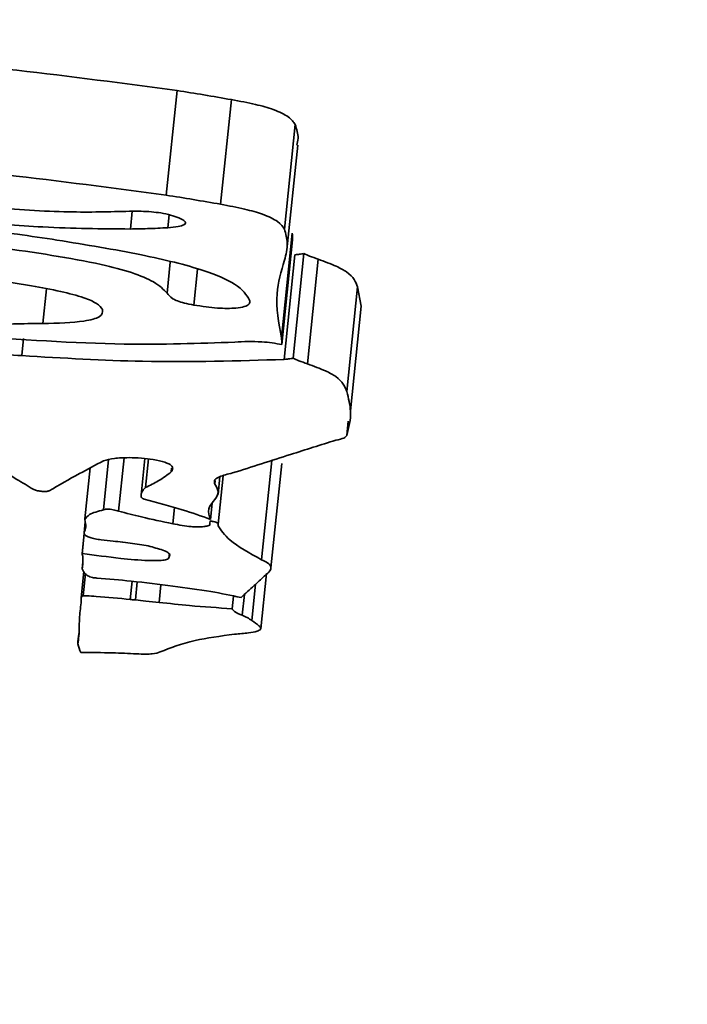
# Model space of a CAD drawing. Header units: millimetres. Extents: x 5 to 517, y 5 to 292.
# Tile 41 of 98: x 195.005 to 195.772, y 49.667 to 50.799. Entities that reach past the tile are written whole.
import ezdxf

# ---------------------------------------------------------------- set-up
doc = ezdxf.new("R2010")
doc.units = ezdxf.units.MM

msp = doc.modelspace()

# ---------------------------------------------------------------- linework, layer by layer
at = {"color": 7, "linetype": 'Continuous', "lineweight": 35}
for p, q in [((195.1733, 50.5976), (195.1856, 50.7179)), ((195.2357, 50.5872), (195.2481, 50.7075)), ((195.309, 50.5585), (195.3214, 50.6788)), ((195.3119, 50.5347), (195.3243, 50.6551)), ((195.3056, 50.4336), (195.3179, 50.554)), ((195.306, 50.4258), (195.3184, 50.5462)), ((195.3088, 50.4088), (195.3211, 50.5291)), ((195.319, 50.4101), (195.3314, 50.5305)), ((195.3354, 50.4037), (195.3478, 50.524)), ((195.3806, 50.3718), (195.3929, 50.4922)), ((195.3971, 50.47), (195.3929, 50.4922)), ((195.3849, 50.3496), (195.3972, 50.47)), ((195.3806, 50.3212), (195.3823, 50.3378)), ((195.1486, 50.2948), (195.1443, 50.2528)), ((195.2934, 50.169), (195.3058, 50.2893)), ((195.0858, 50.2841), (195.0798, 50.2256)), ((195.2328, 50.2194), (195.2385, 50.2751)), ((195.2328, 50.2536), (195.2349, 50.274)), ((195.0385, 50.2577), (195.0386, 50.2577)), ((195.2241, 50.2248), (195.2261, 50.2435)), ((195.0788, 50.2094), (195.0801, 50.2221)), ((195.0765, 50.1844), (195.079, 50.2089)), ((195.0768, 50.1857), (195.0791, 50.2084)), ((195.1764, 50.1819), (195.1767, 50.1844)), ((195.0766, 50.1681), (195.0774, 50.1759)), ((195.0787, 50.165), (195.0756, 50.1348)), ((195.0778, 50.1371), (195.0804, 50.1626)), ((195.2817, 50.0992), (195.2882, 50.1627)), ((195.1319, 50.1328), (195.1341, 50.1537)), ((195.0751, 50.1266), (195.0752, 50.1269)), ((195.249, 50.1222), (195.2505, 50.1367)), ((195.0732, 50.0959), (195.0719, 50.083))]:
    msp.add_line(p, q, dxfattribs=at)
at = {"color": 8, "linetype": 'Continuous', "lineweight": 35}
for p, q in [((195.132, 50.5587), (195.1341, 50.5791)), ((195.175, 50.5602), (195.1765, 50.5751)), ((195.1742, 50.4848), (195.1778, 50.5206)), ((195.205, 50.4713), (195.2092, 50.5126)), ((195.0315, 50.45), (195.0356, 50.4901)), ((195.0074, 50.4131), (195.0094, 50.4327)), ((195.1011, 50.2359), (195.107, 50.2936)), ((195.1185, 50.2343), (195.1248, 50.2956)), ((195.1494, 50.2614), (195.1527, 50.2943)), ((195.2827, 50.1785), (195.2944, 50.2926)), ((195.1789, 50.2795), (195.1793, 50.2836)), ((195.229, 50.2654), (195.2294, 50.2693)), ((195.1806, 50.2198), (195.1826, 50.2385)), ((195.1377, 50.1322), (195.1398, 50.153)), ((195.1649, 50.1295), (195.167, 50.1498)), ((195.2715, 50.1086), (195.2758, 50.1502)), ((195.2605, 50.1146), (195.263, 50.1385))]:
    msp.add_line(p, q, dxfattribs=at)
at = {"color": 7, "linetype": 'Continuous', "lineweight": 35, "flags": 128}
msp.add_lwpolyline([(195.2236, 50.2232), (195.2233, 50.2203), (195.2231, 50.2182)], dxfattribs=at)
at = {"color": 7, "linetype": 'Continuous', "lineweight": 35}
msp.add_arc((195.9301, 63.7353), 15.2, 266.47818, 307.32503, dxfattribs=at)
for points, knots in [([(195.1856, 50.7179), (195.1244, 50.7261), (195.0149, 50.7407), (194.9041, 50.7515), (194.8553, 50.7562)], [0, 0, 0, 0, 0.5597027, 1, 1, 1, 1]), ([(195.2481, 50.7075), (195.2375, 50.7093), (195.2169, 50.7129), (195.1959, 50.7163), (195.1856, 50.7179)], [0, 0, 0, 0, 0.511533, 1, 1, 1, 1]), ([(195.3214, 50.6788), (195.3194, 50.6817), (195.3157, 50.6874), (195.299, 50.6955), (195.2756, 50.7024), (195.2576, 50.7057), (195.2481, 50.7075)], [0, 0, 0, 0, 0.28935, 0.553838, 0.76494, 1, 1, 1, 1]), ([(195.3233, 50.6552), (195.3239, 50.6578), (195.3256, 50.6654), (195.3231, 50.6735), (195.3214, 50.6788)], [0, 0, 0, 0, 0.338403, 1, 1, 1, 1]), ([(195.1733, 50.5976), (195.112, 50.6058), (195.0026, 50.6204), (194.8917, 50.6311), (194.843, 50.6359)], [0, 0, 0, 0, 0.559713, 1, 1, 1, 1]), ([(195.2357, 50.5872), (195.2252, 50.589), (195.2045, 50.5926), (195.1835, 50.596), (195.1733, 50.5976)], [0, 0, 0, 0, 0.511447, 1, 1, 1, 1]), ([(194.97, 50.5834), (195.001, 50.5812), (195.0582, 50.5772), (195.1082, 50.5785), (195.131, 50.5791)], [0, 0, 0, 0, 0.54364, 1, 1, 1, 1]), ([(195.131, 50.5791), (195.1353, 50.5792), (195.1434, 50.5793), (195.1558, 50.5786), (195.1678, 50.5772), (195.1793, 50.5747), (195.1848, 50.5725), (195.1877, 50.5714)], [0, 0, 0, 0, 0.2247027, 0.4139465, 0.5813231, 0.7763752, 1, 1, 1, 1]), ([(195.309, 50.5585), (195.3071, 50.5614), (195.3034, 50.567), (195.2866, 50.5752), (195.2632, 50.582), (195.2452, 50.5854), (195.2357, 50.5872)], [0, 0, 0, 0, 0.289352, 0.55381, 0.764905, 1, 1, 1, 1]), ([(195.132, 50.5587), (195.0989, 50.5589), (195.0385, 50.5594), (194.9734, 50.5653), (194.9439, 50.568)], [0, 0, 0, 0, 0.547344, 1, 1, 1, 1]), ([(195.1877, 50.5714), (195.1898, 50.5704), (195.1938, 50.5685), (195.1959, 50.5657), (195.194, 50.5633), (195.187, 50.5613), (195.1792, 50.5606), (195.175, 50.5602)], [0, 0, 0, 0, 0.193254, 0.36645, 0.534246, 0.747442, 1, 1, 1, 1]), ([(194.9432, 50.5601), (194.963, 50.5577), (194.9982, 50.5535), (195.0325, 50.5483), (195.0477, 50.546)], [0, 0, 0, 0, 0.560053, 1, 1, 1, 1]), ([(195.175, 50.5602), (195.1673, 50.5598), (195.1535, 50.5591), (195.1386, 50.5588), (195.132, 50.5587)], [0, 0, 0, 0, 0.559595, 1, 1, 1, 1]), ([(195.309, 50.5228), (195.3108, 50.5293), (195.3139, 50.5409), (195.3105, 50.5532), (195.309, 50.5585)], [0, 0, 0, 0, 0.565255, 1, 1, 1, 1]), ([(195.0477, 50.546), (195.0807, 50.5406), (195.1415, 50.5307), (195.2148, 50.513), (195.258, 50.4942), (195.2652, 50.4829), (195.269, 50.4768)], [0, 0, 0, 0, 0.3090044, 0.5694883, 0.7688052, 1, 1, 1, 1]), ([(195.3184, 50.5462), (195.3184, 50.5476), (195.3185, 50.5502), (195.3181, 50.5528), (195.3179, 50.554)], [0, 0, 0, 0, 0.559972, 1, 1, 1, 1]), ([(195.1742, 50.4848), (195.1701, 50.4892), (195.1625, 50.4971), (195.1355, 50.5087), (195.0773, 50.5237), (195.022, 50.5316), (194.9811, 50.5375)], [0, 0, 0, 0, 0.203834, 0.373518, 0.53688, 1, 1, 1, 1]), ([(195.3056, 50.4336), (195.3024, 50.4507), (195.2969, 50.4811), (195.3053, 50.51), (195.309, 50.5228)], [0, 0, 0, 0, 0.559883, 1, 1, 1, 1]), ([(195.3314, 50.5305), (195.3297, 50.5302), (195.3266, 50.5296), (195.3229, 50.5293), (195.3211, 50.5291)], [0, 0, 0, 0, 0.54768, 1, 1, 1, 1]), ([(195.3478, 50.524), (195.3444, 50.5252), (195.3384, 50.5273), (195.3335, 50.5295), (195.3314, 50.5305)], [0, 0, 0, 0, 0.573898, 1, 1, 1, 1]), ([(195.3929, 50.4922), (195.3908, 50.4978), (195.3878, 50.5056), (195.3682, 50.5165), (195.3551, 50.5213), (195.3478, 50.524)], [0, 0, 0, 0, 0.5434606, 0.7457447, 1, 1, 1, 1]), ([(194.8825, 50.5113), (194.9091, 50.5084), (194.9552, 50.5035), (194.9996, 50.4965), (195.0184, 50.4935)], [0, 0, 0, 0, 0.577577, 1, 1, 1, 1]), ([(195.0184, 50.4935), (195.0297, 50.4914), (195.0518, 50.4873), (195.0781, 50.4803), (195.0953, 50.4729), (195.0984, 50.4684), (195.1001, 50.466)], [0, 0, 0, 0, 0.2865581, 0.5545485, 0.7652066, 1, 1, 1, 1]), ([(195.205, 50.4713), (195.2012, 50.472), (195.194, 50.4734), (195.1858, 50.476), (195.178, 50.4799), (195.1758, 50.4828), (195.1742, 50.4848)], [0, 0, 0, 0, 0.2063931, 0.3884907, 0.5652583, 1, 1, 1, 1]), ([(195.1001, 50.466), (195.1, 50.4631), (195.0999, 50.4576), (195.0758, 50.4513), (195.0485, 50.4505), (195.0315, 50.45)], [0, 0, 0, 0, 0.294508, 0.558007, 1, 1, 1, 1]), ([(195.269, 50.4768), (195.2692, 50.4754), (195.2695, 50.4726), (195.2639, 50.4694), (195.2546, 50.4678), (195.2434, 50.4673), (195.2317, 50.4678), (195.2184, 50.4691), (195.2096, 50.4706), (195.205, 50.4713)], [0, 0, 0, 0, 0.192364, 0.358125, 0.508024, 0.618393, 0.733463, 0.85893, 1, 1, 1, 1]), ([(195.0315, 50.45), (195.02, 50.45), (194.9994, 50.4499), (194.9808, 50.4488), (194.9726, 50.4484)], [0, 0, 0, 0, 0.559111, 1, 1, 1, 1]), ([(194.9425, 50.4363), (195.0049, 50.4318), (195.1155, 50.4239), (195.2106, 50.4272), (195.252, 50.4287)], [0, 0, 0, 0, 0.5645245, 1, 1, 1, 1]), ([(195.306, 50.4258), (195.3061, 50.4273), (195.3061, 50.4299), (195.3057, 50.4325), (195.3056, 50.4336)], [0, 0, 0, 0, 0.559989, 1, 1, 1, 1]), ([(195.252, 50.4287), (195.2569, 50.429), (195.2662, 50.4297), (195.2814, 50.4292), (195.295, 50.4279), (195.3024, 50.4265), (195.306, 50.4258)], [0, 0, 0, 0, 0.317001, 0.595908, 0.799253, 1, 1, 1, 1]), ([(195.0074, 50.4131), (194.9947, 50.4141), (194.9721, 50.4158), (194.9494, 50.4179), (194.9394, 50.4188)], [0, 0, 0, 0, 0.5600936, 1, 1, 1, 1]), ([(195.3088, 50.4088), (195.2558, 50.4071), (195.1616, 50.4041), (195.0544, 50.4103), (195.0074, 50.4131)], [0, 0, 0, 0, 0.56233, 1, 1, 1, 1]), ([(195.319, 50.4101), (195.3174, 50.4098), (195.3143, 50.4093), (195.3105, 50.409), (195.3088, 50.4088)], [0, 0, 0, 0, 0.547564, 1, 1, 1, 1]), ([(195.3354, 50.4037), (195.332, 50.4049), (195.3261, 50.407), (195.3211, 50.4092), (195.319, 50.4101)], [0, 0, 0, 0, 0.573829, 1, 1, 1, 1]), ([(195.3806, 50.3718), (195.3784, 50.3775), (195.3755, 50.3852), (195.3559, 50.3962), (195.3427, 50.401), (195.3354, 50.4037)], [0, 0, 0, 0, 0.543465, 0.745769, 1, 1, 1, 1]), ([(195.3806, 50.3212), (195.3829, 50.3304), (195.3871, 50.3469), (195.3825, 50.3642), (195.3806, 50.3718)], [0, 0, 0, 0, 0.560576, 1, 1, 1, 1]), ([(195.368, 50.3159), (195.3716, 50.3167), (195.378, 50.318), (195.3798, 50.3202), (195.3806, 50.3212)], [0, 0, 0, 0, 0.559494, 1, 1, 1, 1]), ([(195.2493, 50.2782), (195.2716, 50.2853), (195.3109, 50.2979), (195.3507, 50.3105), (195.368, 50.3159)], [0, 0, 0, 0, 0.563811, 1, 1, 1, 1]), ([(194.978, 50.2854), (194.9858, 50.2806), (194.9998, 50.2719), (195.0142, 50.2633), (195.0205, 50.2595)], [0, 0, 0, 0, 0.560149, 1, 1, 1, 1]), ([(195.0386, 50.2577), (195.05, 50.2643), (195.0703, 50.276), (195.0919, 50.2874), (195.1013, 50.2923)], [0, 0, 0, 0, 0.566349, 1, 1, 1, 1]), ([(195.1013, 50.2923), (195.105, 50.2933), (195.1122, 50.2953), (195.1284, 50.296), (195.1443, 50.2956), (195.1538, 50.2943), (195.1583, 50.2936)], [0, 0, 0, 0, 0.30534, 0.594719, 0.805516, 1, 1, 1, 1]), ([(195.1583, 50.2936), (195.1631, 50.2927), (195.1727, 50.2908), (195.1798, 50.2868), (195.1812, 50.2831), (195.1797, 50.2808), (195.1789, 50.2795)], [0, 0, 0, 0, 0.24192, 0.481412, 0.711638, 1, 1, 1, 1]), ([(195.1789, 50.2795), (195.1743, 50.276), (195.1662, 50.2697), (195.1545, 50.2639), (195.1494, 50.2614)], [0, 0, 0, 0, 0.559854, 1, 1, 1, 1]), ([(195.229, 50.2654), (195.2286, 50.2671), (195.2278, 50.2703), (195.235, 50.2747), (195.2439, 50.2769), (195.2493, 50.2782)], [0, 0, 0, 0, 0.3125551, 0.5828233, 1, 1, 1, 1]), ([(195.2271, 50.2453), (195.2299, 50.2487), (195.2351, 50.2549), (195.231, 50.2621), (195.229, 50.2654)], [0, 0, 0, 0, 0.536088, 1, 1, 1, 1]), ([(195.0205, 50.2595), (195.021, 50.2592), (195.0219, 50.2587), (195.0242, 50.2581), (195.0267, 50.2576), (195.0295, 50.2572), (195.0322, 50.257), (195.0348, 50.257), (195.0371, 50.2572), (195.038, 50.2575), (195.0385, 50.2577)], [0, 0, 0, 0, 0.133891, 0.258604, 0.379865, 0.499841, 0.619801, 0.741045, 0.865934, 1, 1, 1, 1]), ([(195.1494, 50.2614), (195.1489, 50.261), (195.1479, 50.2601), (195.1463, 50.258), (195.1446, 50.255), (195.1439, 50.2518), (195.145, 50.2496), (195.1463, 50.2487), (195.147, 50.2484), (195.1476, 50.2483), (195.1479, 50.2482)], [0, 0, 0, 0, 0.094481, 0.220402, 0.503231, 0.814034, 0.93805, 0.96193, 0.982342, 1, 1, 1, 1]), ([(195.1479, 50.2482), (195.163, 50.2442), (195.191, 50.2367), (195.2136, 50.2286), (195.2241, 50.2248)], [0, 0, 0, 0, 0.537507, 1, 1, 1, 1]), ([(195.2241, 50.2248), (195.2227, 50.229), (195.2201, 50.2362), (195.225, 50.2426), (195.2271, 50.2453)], [0, 0, 0, 0, 0.571756, 1, 1, 1, 1]), ([(195.1011, 50.2359), (195.0949, 50.2342), (195.0839, 50.2312), (195.0811, 50.2267), (195.0798, 50.2247)], [0, 0, 0, 0, 0.556904, 1, 1, 1, 1]), ([(195.1185, 50.2343), (195.1165, 50.2349), (195.1135, 50.2357), (195.1095, 50.2366), (195.1071, 50.2368), (195.1054, 50.2368), (195.1039, 50.2367), (195.1024, 50.2364), (195.1016, 50.2361), (195.1011, 50.2359)], [0, 0, 0, 0, 0.360547, 0.518688, 0.592073, 0.671535, 0.756634, 0.863931, 1, 1, 1, 1]), ([(195.1806, 50.2198), (195.1685, 50.2224), (195.1469, 50.227), (195.1272, 50.232), (195.1185, 50.2343)], [0, 0, 0, 0, 0.559913, 1, 1, 1, 1]), ([(195.0798, 50.2247), (195.0804, 50.2218), (195.0815, 50.2165), (195.0796, 50.2116), (195.0788, 50.2094)], [0, 0, 0, 0, 0.561032, 1, 1, 1, 1]), ([(195.2231, 50.2182), (195.2217, 50.2177), (195.2193, 50.2169), (195.214, 50.2163), (195.2081, 50.2162), (195.2005, 50.2166), (195.191, 50.2179), (195.1842, 50.2191), (195.1806, 50.2198)], [0, 0, 0, 0, 0.170197, 0.311837, 0.438336, 0.562139, 0.769376, 1, 1, 1, 1]), ([(195.2324, 50.2183), (195.2326, 50.2187), (195.2331, 50.2195), (195.2324, 50.2207), (195.2301, 50.2217), (195.2273, 50.2225), (195.2249, 50.2229), (195.2236, 50.2232)], [0, 0, 0, 0, 0.269941, 0.52148, 0.656378, 0.809959, 1, 1, 1, 1]), ([(195.2827, 50.1785), (195.2689, 50.1861), (195.2444, 50.1996), (195.2361, 50.2126), (195.2324, 50.2183)], [0, 0, 0, 0, 0.560391, 1, 1, 1, 1]), ([(195.0788, 50.2094), (195.0788, 50.2087), (195.079, 50.2074), (195.0814, 50.2055), (195.0856, 50.2038), (195.0914, 50.2024), (195.0961, 50.2017), (195.0984, 50.2013)], [0, 0, 0, 0, 0.2510054, 0.4510561, 0.6214525, 0.8093419, 1, 1, 1, 1]), ([(195.0984, 50.2013), (195.103, 50.2008), (195.1111, 50.2), (195.1192, 50.1991), (195.1228, 50.1986)], [0, 0, 0, 0, 0.56047, 1, 1, 1, 1]), ([(195.1228, 50.1986), (195.1229, 50.1986), (195.1231, 50.1986), (195.1234, 50.1986), (195.1235, 50.1986)], [0, 0, 0, 0, 0.570375, 1, 1, 1, 1]), ([(195.1235, 50.1986), (195.1308, 50.1977), (195.1416, 50.1964), (195.1551, 50.1938), (195.1605, 50.1922), (195.1633, 50.1913)], [0, 0, 0, 0, 0.501729, 0.742148, 1, 1, 1, 1]), ([(195.0768, 50.1857), (195.0767, 50.1855), (195.0766, 50.185), (195.0765, 50.1846), (195.0765, 50.1844)], [0, 0, 0, 0, 0.497082, 1, 1, 1, 1]), ([(195.0765, 50.1844), (195.0767, 50.184), (195.0772, 50.1833), (195.0773, 50.1825), (195.0774, 50.1822)], [0, 0, 0, 0, 0.487641, 1, 1, 1, 1]), ([(195.1764, 50.1819), (195.1763, 50.1811), (195.1761, 50.1796), (195.1712, 50.178), (195.163, 50.1773), (195.1461, 50.1776), (195.1164, 50.1803), (195.0914, 50.1837), (195.0768, 50.1857)], [0, 0, 0, 0, 0.091492, 0.173639, 0.258655, 0.357749, 0.623438, 1, 1, 1, 1]), ([(195.1633, 50.1913), (195.1661, 50.1905), (195.1715, 50.1889), (195.1761, 50.1863), (195.1777, 50.1839), (195.1769, 50.1826), (195.1764, 50.1819)], [0, 0, 0, 0, 0.272786, 0.536297, 0.754779, 1, 1, 1, 1]), ([(195.0774, 50.1822), (195.0775, 50.1795), (195.0777, 50.1748), (195.0769, 50.1701), (195.0766, 50.1681)], [0, 0, 0, 0, 0.559832, 1, 1, 1, 1]), ([(195.2857, 50.1595), (195.2896, 50.1627), (195.2949, 50.167), (195.2923, 50.1738), (195.286, 50.1769), (195.2827, 50.1785)], [0, 0, 0, 0, 0.5568726, 0.7715133, 1, 1, 1, 1]), ([(195.0766, 50.1681), (195.0775, 50.1659), (195.0785, 50.1632), (195.083, 50.1601), (195.0852, 50.159), (195.0874, 50.1583), (195.0884, 50.1581)], [0, 0, 0, 0, 0.670739, 0.802086, 0.911069, 1, 1, 1, 1]), ([(195.0884, 50.1581), (195.0893, 50.1579), (195.091, 50.1577), (195.0927, 50.1575), (195.0935, 50.1574)], [0, 0, 0, 0, 0.537764, 1, 1, 1, 1]), ([(195.0935, 50.1574), (195.1067, 50.1563), (195.1359, 50.1538), (195.1797, 50.1484), (195.2232, 50.1426), (195.2477, 50.1374), (195.2591, 50.135)], [0, 0, 0, 0, 0.2321371, 0.5149602, 0.7768955, 1, 1, 1, 1]), ([(195.2591, 50.135), (195.2641, 50.1395), (195.2732, 50.1477), (195.2819, 50.1559), (195.2857, 50.1595)], [0, 0, 0, 0, 0.5600816, 1, 1, 1, 1]), ([(195.0751, 50.1266), (195.0744, 50.1205), (195.0732, 50.1094), (195.0732, 50.0983), (195.0731, 50.0934)], [0, 0, 0, 0, 0.560068, 1, 1, 1, 1]), ([(195.0752, 50.1266), (195.0752, 50.1266), (195.0752, 50.1266), (195.0752, 50.1266), (195.0751, 50.1266)], [0, 0, 0, 0, 0.503659, 1, 1, 1, 1]), ([(195.0756, 50.1345), (195.0756, 50.133), (195.0754, 50.1305), (195.0753, 50.128), (195.0752, 50.1269)], [0, 0, 0, 0, 0.560226, 1, 1, 1, 1]), ([(195.0752, 50.1269), (195.0752, 50.1268), (195.0752, 50.1267), (195.0752, 50.1267), (195.0752, 50.1266)], [0, 0, 0, 0, 0.608827, 1, 1, 1, 1]), ([(195.0778, 50.1371), (195.0771, 50.1367), (195.0757, 50.1359), (195.0756, 50.135), (195.0756, 50.1345)], [0, 0, 0, 0, 0.495031, 1, 1, 1, 1]), ([(195.1319, 50.1328), (195.1189, 50.1341), (195.1021, 50.1356), (195.0845, 50.137), (195.0797, 50.1371), (195.0783, 50.1371), (195.0779, 50.1371), (195.0778, 50.1371)], [0, 0, 0, 0, 0.717043, 0.917321, 0.972151, 0.987627, 1, 1, 1, 1]), ([(195.1377, 50.1322), (195.1366, 50.1323), (195.1347, 50.1325), (195.1328, 50.1327), (195.1319, 50.1328)], [0, 0, 0, 0, 0.56026, 1, 1, 1, 1]), ([(195.1649, 50.1295), (195.1599, 50.13), (195.1508, 50.1309), (195.1418, 50.1318), (195.1377, 50.1322)], [0, 0, 0, 0, 0.551799, 1, 1, 1, 1]), ([(195.249, 50.1222), (195.2327, 50.1232), (195.2048, 50.125), (195.1767, 50.1282), (195.1649, 50.1295)], [0, 0, 0, 0, 0.583415, 1, 1, 1, 1]), ([(195.2605, 50.1146), (195.2571, 50.116), (195.2511, 50.1186), (195.2496, 50.1211), (195.249, 50.1222)], [0, 0, 0, 0, 0.5769686, 1, 1, 1, 1]), ([(195.2517, 50.0929), (195.2572, 50.0933), (195.2667, 50.0942), (195.2779, 50.0959), (195.2829, 50.0988), (195.2796, 50.1032), (195.2745, 50.1066), (195.2715, 50.1086)], [0, 0, 0, 0, 0.233448, 0.403947, 0.544633, 0.73276, 1, 1, 1, 1]), ([(195.2715, 50.1086), (195.2699, 50.1097), (195.267, 50.1117), (195.2625, 50.1137), (195.2605, 50.1146)], [0, 0, 0, 0, 0.56412, 1, 1, 1, 1]), ([(195.0731, 50.0934), (195.0722, 50.0895), (195.0704, 50.0826), (195.0737, 50.0751), (195.0752, 50.0718)], [0, 0, 0, 0, 0.555477, 1, 1, 1, 1]), ([(195.1662, 50.0724), (195.1781, 50.0772), (195.1993, 50.0858), (195.2356, 50.0907), (195.2517, 50.0929)], [0, 0, 0, 0, 0.557585, 1, 1, 1, 1]), ([(195.0752, 50.0718), (195.0871, 50.0718), (195.1079, 50.0717), (195.1298, 50.0707), (195.1392, 50.0703)], [0, 0, 0, 0, 0.572902, 1, 1, 1, 1]), ([(195.1392, 50.0703), (195.1427, 50.0701), (195.1493, 50.0697), (195.1596, 50.0703), (195.1637, 50.0716), (195.1662, 50.0724)], [0, 0, 0, 0, 0.293698, 0.550424, 1, 1, 1, 1])]:
    msp.add_open_spline(points, degree=3, knots=knots, dxfattribs=at)

doc.saveas('drawing.dxf')
